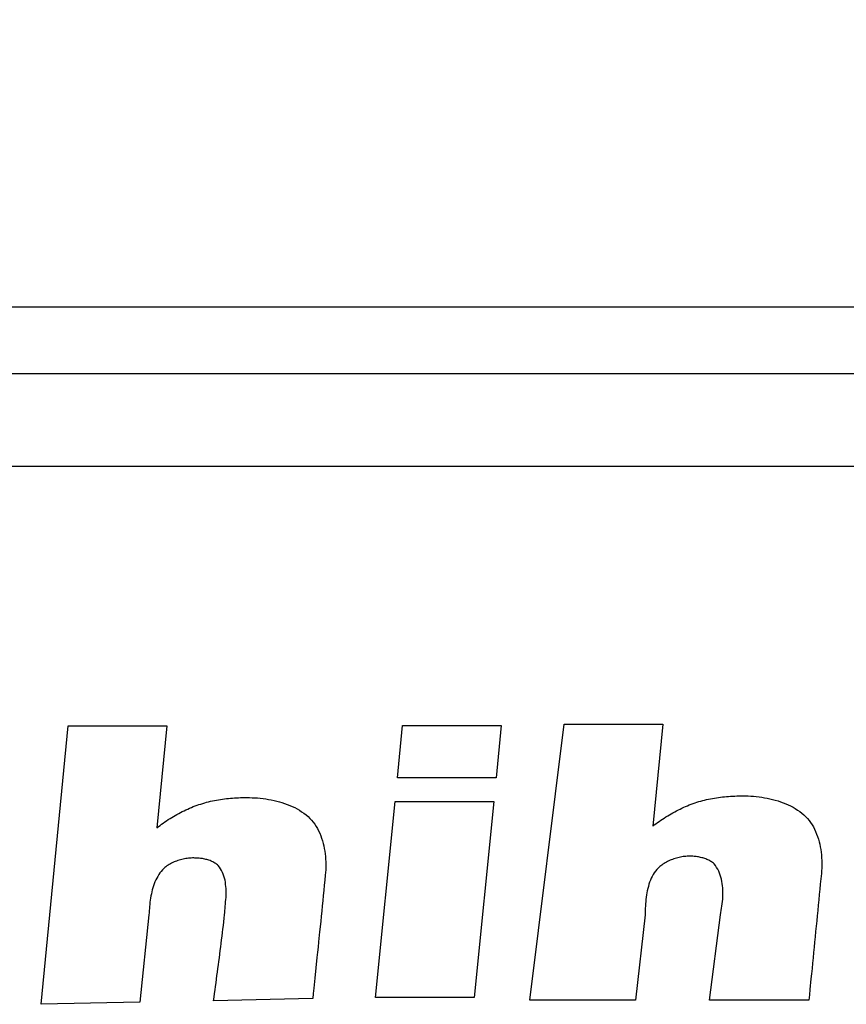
# Model space of a CAD drawing. Extents: x 12123 to 12493, y -1513 to -1171.
# Tile 19 of 33: x 12180 to 12189, y -1228 to -1217. Entities that reach past the tile are written whole.
import ezdxf

# ---------------------------------------------------------------- set-up
doc = ezdxf.new("R2010")
doc.units = 0
doc.layers.get('DEFPOINTS').update_dxf_attribs({"color": 8, "linetype": 'CONTINUOUS'})
doc.layers.add('2', color=2, linetype='CONTINUOUS')
doc.styles.get("Standard").update_dxf_attribs({"font": 'ARIAL.TTF'})
doc.dimstyles.new('ISO-25', dxfattribs={"dimtxt": 8, "dimasz": 8, "dimexe": 1, "dimexo": 1, "dimgap": 3, "dimtad": 1, "dimtxsty": 'STANDARD', "dimcen": 0, "dimclrd": 256, "dimclre": 256, "dimclrt": 2, "dimazin": 3, "dimtfac": 1, "dimtmove": 0, "dimatfit": 3})

# ---------------------------------------------------------------- blocks, each defined once
blk = doc.blocks.new('*D173')
at = {"layer": '2', "color": 7}
for p, q in [((12150.799, -1223.87), (12150.799, -1185.087)), ((12225.799, -1223.87), (12225.799, -1185.087)), ((12158.799, -1186.087), (12217.799, -1186.087))]:
    blk.add_line(p, q, dxfattribs=at)
for points in [[(12158.799, -1184.753), (12158.799, -1187.42), (12150.799, -1186.087)], [(12217.799, -1184.753), (12217.799, -1187.42), (12225.799, -1186.087)]]:
    blk.add_solid(points, dxfattribs=at)
at = {"layer": 'DEFPOINTS', "color": 0}
for p in [(12225.799, -1186.087), (12150.799, -1224.87), (12225.799, -1224.87)]:
    blk.add_point(p, dxfattribs=at)
at = {"layer": '2', "color": 7, "insert": (12188.299, -1179.018), "char_height": 8, "attachment_point": 5}
blk.add_mtext('75', dxfattribs=at)
blk = doc.blocks.new('*D174')
at = {"layer": '2', "color": 7}
for p, q in [((12150.799, -1223.87), (12150.799, -1199.94)), ((12219.799, -1220.618), (12219.799, -1199.94)), ((12158.799, -1200.94), (12211.799, -1200.94))]:
    blk.add_line(p, q, dxfattribs=at)
for points in [[(12158.799, -1199.606), (12158.799, -1202.273), (12150.799, -1200.94)], [(12211.799, -1199.606), (12211.799, -1202.273), (12219.799, -1200.94)]]:
    blk.add_solid(points, dxfattribs=at)
at = {"layer": 'DEFPOINTS', "color": 0}
for p in [(12219.799, -1200.94), (12219.799, -1221.618), (12150.799, -1224.87)]:
    blk.add_point(p, dxfattribs=at)
at = {"layer": '2', "color": 7, "insert": (12185.299, -1193.855), "char_height": 8, "attachment_point": 5}
blk.add_mtext('69', dxfattribs=at)

msp = doc.modelspace()

# ---------------------------------------------------------------- linework, layer by layer
at = {"layer": '2', "color": 7}
for p, q in [((12220.806, -1219.876), (12155.792, -1219.876)), ((12183.299, -1220.636), (12156.552, -1220.636)), ((12184.299, -1220.636), (12183.299, -1220.636)), ((12192.299, -1220.636), (12184.299, -1220.636)), ((12156.552, -1221.689), (12183.299, -1221.689)), ((12183.299, -1221.689), (12184.299, -1221.689)), ((12184.299, -1221.689), (12192.299, -1221.689)), ((12185.805, -1227.769), (12186.197, -1224.628)), ((12186.197, -1224.628), (12187.323, -1224.627)), ((12187.323, -1224.627), (12187.207, -1225.788)), ((12180.235, -1227.817), (12180.543, -1224.645)), ((12180.543, -1224.645), (12181.668, -1224.645)), ((12181.668, -1224.645), (12181.554, -1225.806)), ((12184.297, -1225.237), (12184.356, -1224.64)), ((12184.356, -1224.64), (12185.481, -1224.64)), ((12185.481, -1224.64), (12185.423, -1225.237)), ((12185.423, -1225.237), (12184.297, -1225.237)), ((12182.078, -1225.529), (12182.1, -1225.522)), ((12182.1, -1225.522), (12182.122, -1225.516)), ((12182.122, -1225.516), (12182.145, -1225.51)), ((12182.145, -1225.51), (12182.167, -1225.505)), ((12182.167, -1225.505), (12182.189, -1225.5)), ((12182.189, -1225.5), (12182.212, -1225.495)), ((12182.212, -1225.495), (12182.235, -1225.491)), ((12182.235, -1225.491), (12182.257, -1225.487)), ((12182.257, -1225.487), (12182.28, -1225.483)), ((12182.28, -1225.483), (12182.303, -1225.48)), ((12182.303, -1225.48), (12182.326, -1225.477)), ((12182.326, -1225.477), (12182.349, -1225.474)), ((12182.349, -1225.474), (12182.372, -1225.472)), ((12182.372, -1225.472), (12182.395, -1225.47)), ((12182.395, -1225.47), (12182.418, -1225.468)), ((12182.418, -1225.468), (12182.441, -1225.466)), ((12182.441, -1225.466), (12182.464, -1225.465)), ((12182.464, -1225.465), (12182.487, -1225.464)), ((12182.487, -1225.464), (12182.51, -1225.463)), ((12182.51, -1225.463), (12182.533, -1225.463)), ((12182.533, -1225.463), (12182.556, -1225.463)), ((12182.556, -1225.463), (12182.579, -1225.463)), ((12182.579, -1225.463), (12182.609, -1225.463)), ((12182.609, -1225.463), (12182.64, -1225.464)), ((12182.64, -1225.464), (12182.671, -1225.465)), ((12182.671, -1225.465), (12182.702, -1225.467)), ((12182.702, -1225.467), (12182.734, -1225.47)), ((12182.734, -1225.47), (12182.765, -1225.474)), ((12182.765, -1225.474), (12182.796, -1225.478)), ((12182.796, -1225.478), (12182.828, -1225.483)), ((12182.828, -1225.483), (12182.859, -1225.488)), ((12182.859, -1225.488), (12182.89, -1225.495)), ((12182.89, -1225.495), (12182.921, -1225.502)), ((12182.921, -1225.502), (12182.951, -1225.51)), ((12182.951, -1225.51), (12182.981, -1225.519)), ((12182.981, -1225.519), (12183.011, -1225.529)), ((12184.046, -1227.738), (12184.27, -1225.508)), ((12184.27, -1225.508), (12185.396, -1225.508)), ((12185.396, -1225.508), (12185.171, -1227.738)), ((12187.667, -1225.53), (12187.689, -1225.523)), ((12187.689, -1225.523), (12187.711, -1225.516)), ((12187.711, -1225.516), (12187.733, -1225.509)), ((12187.733, -1225.509), (12187.755, -1225.503)), ((12187.755, -1225.503), (12187.777, -1225.497)), ((12187.777, -1225.497), (12187.799, -1225.491)), ((12187.799, -1225.491), (12187.821, -1225.486)), ((12187.821, -1225.486), (12187.844, -1225.481)), ((12187.844, -1225.481), (12187.866, -1225.476)), ((12187.866, -1225.476), (12187.889, -1225.472)), ((12187.889, -1225.472), (12187.912, -1225.468)), ((12187.912, -1225.468), (12187.934, -1225.464)), ((12187.934, -1225.464), (12187.957, -1225.461)), ((12187.957, -1225.461), (12187.98, -1225.458)), ((12187.98, -1225.458), (12188.003, -1225.455)), ((12188.003, -1225.455), (12188.026, -1225.453)), ((12188.026, -1225.453), (12188.049, -1225.451)), ((12188.049, -1225.451), (12188.072, -1225.449)), ((12188.072, -1225.449), (12188.095, -1225.447)), ((12188.095, -1225.447), (12188.118, -1225.446)), ((12188.118, -1225.446), (12188.141, -1225.445)), ((12188.141, -1225.445), (12188.164, -1225.444)), ((12188.164, -1225.444), (12188.187, -1225.443)), ((12188.187, -1225.443), (12188.21, -1225.443)), ((12188.21, -1225.443), (12188.233, -1225.442)), ((12188.233, -1225.442), (12188.263, -1225.443)), ((12188.263, -1225.443), (12188.294, -1225.444)), ((12188.294, -1225.444), (12188.325, -1225.446)), ((12188.325, -1225.446), (12188.356, -1225.448)), ((12188.356, -1225.448), (12188.387, -1225.451)), ((12188.387, -1225.451), (12188.419, -1225.454)), ((12188.419, -1225.454), (12188.45, -1225.459)), ((12188.45, -1225.459), (12188.481, -1225.464)), ((12188.481, -1225.464), (12188.512, -1225.469)), ((12188.512, -1225.469), (12188.543, -1225.476)), ((12188.543, -1225.476), (12188.574, -1225.483)), ((12188.574, -1225.483), (12188.604, -1225.491)), ((12188.604, -1225.491), (12188.635, -1225.5)), ((12188.635, -1225.5), (12188.664, -1225.51)), ((12188.664, -1225.51), (12188.694, -1225.521)), ((12188.694, -1225.521), (12188.723, -1225.532)), ((12181.804, -1225.644), (12181.824, -1225.633)), ((12181.824, -1225.633), (12181.845, -1225.622)), ((12181.845, -1225.622), (12181.865, -1225.612)), ((12181.865, -1225.612), (12181.886, -1225.602)), ((12181.886, -1225.602), (12181.907, -1225.593)), ((12181.907, -1225.593), (12181.928, -1225.583)), ((12181.928, -1225.583), (12181.949, -1225.575)), ((12181.949, -1225.575), (12181.97, -1225.566)), ((12181.97, -1225.566), (12181.992, -1225.558)), ((12181.992, -1225.558), (12182.013, -1225.55)), ((12182.013, -1225.55), (12182.035, -1225.543)), ((12182.035, -1225.543), (12182.057, -1225.536)), ((12182.057, -1225.536), (12182.078, -1225.529)), ((12183.011, -1225.529), (12183.041, -1225.54)), ((12183.041, -1225.54), (12183.07, -1225.551)), ((12183.07, -1225.551), (12183.098, -1225.564)), ((12183.098, -1225.564), (12183.126, -1225.577)), ((12183.126, -1225.577), (12183.153, -1225.591)), ((12183.153, -1225.591), (12183.18, -1225.607)), ((12183.18, -1225.607), (12183.205, -1225.623)), ((12183.205, -1225.623), (12183.231, -1225.641)), ((12187.418, -1225.648), (12187.438, -1225.636)), ((12187.438, -1225.636), (12187.458, -1225.625)), ((12187.458, -1225.625), (12187.478, -1225.614)), ((12187.478, -1225.614), (12187.499, -1225.603)), ((12187.499, -1225.603), (12187.519, -1225.593)), ((12187.519, -1225.593), (12187.54, -1225.583)), ((12187.54, -1225.583), (12187.561, -1225.573)), ((12187.561, -1225.573), (12187.582, -1225.564)), ((12187.582, -1225.564), (12187.603, -1225.555)), ((12187.603, -1225.555), (12187.624, -1225.546)), ((12187.624, -1225.546), (12187.646, -1225.538)), ((12187.646, -1225.538), (12187.667, -1225.53)), ((12188.723, -1225.532), (12188.751, -1225.545)), ((12188.751, -1225.545), (12188.779, -1225.558)), ((12188.779, -1225.558), (12188.806, -1225.572)), ((12188.806, -1225.572), (12188.832, -1225.588)), ((12188.832, -1225.588), (12188.858, -1225.604)), ((12188.858, -1225.604), (12188.883, -1225.622)), ((12188.883, -1225.622), (12188.907, -1225.64)), ((12181.628, -1225.753), (12181.647, -1225.74)), ((12181.647, -1225.74), (12181.666, -1225.727)), ((12181.666, -1225.727), (12181.685, -1225.714)), ((12181.685, -1225.714), (12181.705, -1225.702)), ((12181.705, -1225.702), (12181.724, -1225.69)), ((12181.724, -1225.69), (12181.744, -1225.678)), ((12181.744, -1225.678), (12181.764, -1225.666)), ((12181.764, -1225.666), (12181.784, -1225.655)), ((12181.784, -1225.655), (12181.804, -1225.644)), ((12183.231, -1225.641), (12183.255, -1225.659)), ((12183.255, -1225.659), (12183.278, -1225.679)), ((12183.278, -1225.679), (12183.299, -1225.699)), ((12183.299, -1225.699), (12183.318, -1225.72)), ((12183.318, -1225.72), (12183.337, -1225.743)), ((12183.337, -1225.743), (12183.354, -1225.766)), ((12187.244, -1225.761), (12187.263, -1225.747)), ((12187.263, -1225.747), (12187.281, -1225.734)), ((12187.281, -1225.734), (12187.3, -1225.721)), ((12187.3, -1225.721), (12187.32, -1225.708)), ((12187.32, -1225.708), (12187.339, -1225.696)), ((12187.339, -1225.696), (12187.358, -1225.683)), ((12187.358, -1225.683), (12187.378, -1225.671)), ((12187.378, -1225.671), (12187.398, -1225.659)), ((12187.398, -1225.659), (12187.418, -1225.648)), ((12188.907, -1225.64), (12188.931, -1225.66)), ((12188.931, -1225.66), (12188.952, -1225.68)), ((12188.952, -1225.68), (12188.971, -1225.701)), ((12188.971, -1225.701), (12188.99, -1225.724)), ((12188.99, -1225.724), (12189.007, -1225.747)), ((12189.007, -1225.747), (12189.023, -1225.772)), ((12181.554, -1225.806), (12181.572, -1225.793)), ((12181.572, -1225.793), (12181.591, -1225.779)), ((12181.591, -1225.779), (12181.609, -1225.766)), ((12181.609, -1225.766), (12181.628, -1225.753)), ((12183.354, -1225.766), (12183.37, -1225.791)), ((12183.37, -1225.791), (12183.385, -1225.816)), ((12183.385, -1225.816), (12183.398, -1225.842)), ((12183.398, -1225.842), (12183.411, -1225.869)), ((12187.207, -1225.788), (12187.225, -1225.774)), ((12187.225, -1225.774), (12187.244, -1225.761)), ((12189.023, -1225.772), (12189.038, -1225.797)), ((12189.038, -1225.797), (12189.051, -1225.823)), ((12189.051, -1225.823), (12189.064, -1225.85)), ((12189.064, -1225.85), (12189.075, -1225.878)), ((12183.411, -1225.869), (12183.422, -1225.897)), ((12183.422, -1225.897), (12183.432, -1225.925)), ((12183.432, -1225.925), (12183.442, -1225.954)), ((12183.442, -1225.954), (12183.45, -1225.984)), ((12189.075, -1225.878), (12189.085, -1225.907)), ((12189.085, -1225.907), (12189.095, -1225.936)), ((12189.095, -1225.936), (12189.103, -1225.965)), ((12189.103, -1225.965), (12189.11, -1225.995)), ((12183.45, -1225.984), (12183.457, -1226.013)), ((12183.457, -1226.013), (12183.463, -1226.044)), ((12183.463, -1226.044), (12183.468, -1226.074)), ((12183.468, -1226.074), (12183.473, -1226.104)), ((12189.11, -1225.995), (12189.116, -1226.025)), ((12189.116, -1226.025), (12189.122, -1226.055)), ((12189.122, -1226.055), (12189.126, -1226.086)), ((12189.126, -1226.086), (12189.129, -1226.116)), ((12181.751, -1226.196), (12181.737, -1226.203)), ((12181.765, -1226.19), (12181.751, -1226.196)), ((12181.78, -1226.185), (12181.765, -1226.19)), ((12181.794, -1226.179), (12181.78, -1226.185)), ((12181.809, -1226.175), (12181.794, -1226.179)), ((12181.824, -1226.17), (12181.809, -1226.175)), ((12181.839, -1226.166), (12181.824, -1226.17)), ((12181.854, -1226.163), (12181.839, -1226.166)), ((12181.87, -1226.16), (12181.854, -1226.163)), ((12181.885, -1226.157), (12181.87, -1226.16)), ((12181.9, -1226.155), (12181.885, -1226.157)), ((12181.915, -1226.153), (12181.9, -1226.155)), ((12181.931, -1226.152), (12181.915, -1226.153)), ((12181.946, -1226.151), (12181.931, -1226.152)), ((12181.961, -1226.15), (12181.946, -1226.151)), ((12181.976, -1226.15), (12181.961, -1226.15)), ((12181.988, -1226.151), (12181.976, -1226.15)), ((12182.001, -1226.151), (12181.988, -1226.151)), ((12182.013, -1226.151), (12182.001, -1226.151)), ((12182.026, -1226.152), (12182.013, -1226.151)), ((12182.038, -1226.153), (12182.026, -1226.152)), ((12182.051, -1226.155), (12182.038, -1226.153)), ((12182.063, -1226.156), (12182.051, -1226.155)), ((12182.076, -1226.158), (12182.063, -1226.156)), ((12182.088, -1226.16), (12182.076, -1226.158)), ((12182.101, -1226.163), (12182.088, -1226.16)), ((12182.113, -1226.166), (12182.101, -1226.163)), ((12182.125, -1226.169), (12182.113, -1226.166)), ((12182.137, -1226.172), (12182.125, -1226.169)), ((12182.149, -1226.176), (12182.137, -1226.172)), ((12182.161, -1226.18), (12182.149, -1226.176)), ((12182.172, -1226.185), (12182.161, -1226.18)), ((12182.183, -1226.19), (12182.172, -1226.185)), ((12182.194, -1226.196), (12182.183, -1226.19)), ((12182.205, -1226.201), (12182.194, -1226.196)), ((12183.473, -1226.104), (12183.476, -1226.135)), ((12183.476, -1226.135), (12183.478, -1226.165)), ((12183.478, -1226.165), (12183.48, -1226.196)), ((12183.48, -1226.196), (12183.481, -1226.226)), ((12187.363, -1226.198), (12187.35, -1226.205)), ((12187.377, -1226.191), (12187.363, -1226.198)), ((12187.39, -1226.184), (12187.377, -1226.191)), ((12187.404, -1226.177), (12187.39, -1226.184)), ((12187.419, -1226.171), (12187.404, -1226.177)), ((12187.433, -1226.166), (12187.419, -1226.171)), ((12187.448, -1226.16), (12187.433, -1226.166)), ((12187.463, -1226.156), (12187.448, -1226.16)), ((12187.477, -1226.151), (12187.463, -1226.156)), ((12187.492, -1226.147), (12187.477, -1226.151)), ((12187.508, -1226.144), (12187.492, -1226.147)), ((12187.523, -1226.14), (12187.508, -1226.144)), ((12187.538, -1226.138), (12187.523, -1226.14)), ((12187.553, -1226.135), (12187.538, -1226.138)), ((12187.569, -1226.133), (12187.553, -1226.135)), ((12187.584, -1226.132), (12187.569, -1226.133)), ((12187.599, -1226.131), (12187.584, -1226.132)), ((12187.614, -1226.13), (12187.599, -1226.131)), ((12187.629, -1226.13), (12187.614, -1226.13)), ((12187.642, -1226.13), (12187.629, -1226.13)), ((12187.654, -1226.13), (12187.642, -1226.13)), ((12187.666, -1226.131), (12187.654, -1226.13)), ((12187.679, -1226.132), (12187.666, -1226.131)), ((12187.691, -1226.133), (12187.679, -1226.132)), ((12187.704, -1226.135), (12187.691, -1226.133)), ((12187.716, -1226.137), (12187.704, -1226.135)), ((12187.729, -1226.139), (12187.716, -1226.137)), ((12187.741, -1226.141), (12187.729, -1226.139)), ((12187.753, -1226.144), (12187.741, -1226.141)), ((12187.766, -1226.147), (12187.753, -1226.144)), ((12187.778, -1226.15), (12187.766, -1226.147)), ((12187.79, -1226.154), (12187.778, -1226.15)), ((12187.802, -1226.158), (12187.79, -1226.154)), ((12187.813, -1226.162), (12187.802, -1226.158)), ((12187.825, -1226.167), (12187.813, -1226.162)), ((12187.836, -1226.172), (12187.825, -1226.167)), ((12187.847, -1226.177), (12187.836, -1226.172)), ((12187.858, -1226.183), (12187.847, -1226.177)), ((12187.868, -1226.189), (12187.858, -1226.183)), ((12187.878, -1226.196), (12187.868, -1226.189)), ((12187.888, -1226.203), (12187.878, -1226.196)), ((12189.129, -1226.116), (12189.132, -1226.147)), ((12189.132, -1226.147), (12189.133, -1226.178)), ((12189.133, -1226.178), (12189.134, -1226.208)), ((12181.604, -1226.303), (12181.59, -1226.321)), ((12181.619, -1226.286), (12181.604, -1226.303)), ((12181.635, -1226.269), (12181.619, -1226.286)), ((12181.646, -1226.26), (12181.635, -1226.269)), ((12181.658, -1226.25), (12181.646, -1226.26)), ((12181.67, -1226.241), (12181.658, -1226.25)), ((12181.683, -1226.233), (12181.67, -1226.241)), ((12181.696, -1226.225), (12181.683, -1226.233)), ((12181.709, -1226.217), (12181.696, -1226.225)), ((12181.723, -1226.21), (12181.709, -1226.217)), ((12181.737, -1226.203), (12181.723, -1226.21)), ((12182.216, -1226.208), (12182.205, -1226.201)), ((12182.226, -1226.214), (12182.216, -1226.208)), ((12182.236, -1226.221), (12182.226, -1226.214)), ((12182.245, -1226.229), (12182.236, -1226.221)), ((12182.254, -1226.237), (12182.245, -1226.229)), ((12182.269, -1226.255), (12182.254, -1226.237)), ((12182.282, -1226.274), (12182.269, -1226.255)), ((12182.293, -1226.294), (12182.282, -1226.274)), ((12182.304, -1226.315), (12182.293, -1226.294)), ((12183.479, -1226.286), (12183.478, -1226.316)), ((12183.48, -1226.256), (12183.479, -1226.286)), ((12183.481, -1226.226), (12183.48, -1226.256)), ((12187.239, -1226.301), (12187.225, -1226.32)), ((12187.254, -1226.283), (12187.239, -1226.301)), ((12187.27, -1226.266), (12187.254, -1226.283)), ((12187.288, -1226.249), (12187.27, -1226.266)), ((12187.299, -1226.24), (12187.288, -1226.249)), ((12187.312, -1226.231), (12187.299, -1226.24)), ((12187.324, -1226.222), (12187.312, -1226.231)), ((12187.337, -1226.213), (12187.324, -1226.222)), ((12187.35, -1226.205), (12187.337, -1226.213)), ((12187.898, -1226.211), (12187.888, -1226.203)), ((12187.907, -1226.219), (12187.898, -1226.211)), ((12187.922, -1226.238), (12187.907, -1226.219)), ((12187.935, -1226.258), (12187.922, -1226.238)), ((12187.948, -1226.278), (12187.935, -1226.258)), ((12187.959, -1226.3), (12187.948, -1226.278)), ((12187.968, -1226.322), (12187.959, -1226.3)), ((12189.131, -1226.298), (12189.129, -1226.327)), ((12189.133, -1226.268), (12189.131, -1226.298)), ((12189.134, -1226.238), (12189.133, -1226.268)), ((12189.134, -1226.208), (12189.134, -1226.238)), ((12181.533, -1226.422), (12181.525, -1226.444)), ((12181.543, -1226.401), (12181.533, -1226.422)), ((12181.553, -1226.38), (12181.543, -1226.401)), ((12181.565, -1226.36), (12181.553, -1226.38)), ((12181.577, -1226.34), (12181.565, -1226.36)), ((12181.59, -1226.321), (12181.577, -1226.34)), ((12182.312, -1226.336), (12182.304, -1226.315)), ((12182.32, -1226.358), (12182.312, -1226.336)), ((12182.326, -1226.381), (12182.32, -1226.358)), ((12182.332, -1226.404), (12182.326, -1226.381)), ((12182.336, -1226.427), (12182.332, -1226.404)), ((12183.469, -1226.403), (12183.463, -1226.462)), ((12183.475, -1226.345), (12183.469, -1226.403)), ((12183.478, -1226.316), (12183.475, -1226.345)), ((12187.181, -1226.404), (12187.172, -1226.427)), ((12187.19, -1226.382), (12187.181, -1226.404)), ((12187.201, -1226.36), (12187.19, -1226.382)), ((12187.213, -1226.34), (12187.201, -1226.36)), ((12187.225, -1226.32), (12187.213, -1226.34)), ((12187.977, -1226.345), (12187.968, -1226.322)), ((12187.984, -1226.368), (12187.977, -1226.345)), ((12187.99, -1226.392), (12187.984, -1226.368)), ((12187.996, -1226.417), (12187.99, -1226.392)), ((12188, -1226.441), (12187.996, -1226.417)), ((12189.123, -1226.387), (12189.117, -1226.447)), ((12189.129, -1226.327), (12189.123, -1226.387)), ((12181.497, -1226.535), (12181.492, -1226.559)), ((12181.503, -1226.512), (12181.497, -1226.535)), ((12181.509, -1226.489), (12181.503, -1226.512)), ((12181.517, -1226.466), (12181.509, -1226.489)), ((12181.525, -1226.444), (12181.517, -1226.466)), ((12182.339, -1226.451), (12182.336, -1226.427)), ((12182.341, -1226.475), (12182.339, -1226.451)), ((12182.343, -1226.5), (12182.341, -1226.475)), ((12182.344, -1226.525), (12182.343, -1226.5)), ((12182.344, -1226.55), (12182.344, -1226.525)), ((12183.457, -1226.521), (12183.451, -1226.579)), ((12183.463, -1226.462), (12183.457, -1226.521)), ((12187.145, -1226.523), (12187.141, -1226.547)), ((12187.151, -1226.498), (12187.145, -1226.523)), ((12187.157, -1226.474), (12187.151, -1226.498)), ((12187.164, -1226.45), (12187.157, -1226.474)), ((12187.172, -1226.427), (12187.164, -1226.45)), ((12188.003, -1226.467), (12188, -1226.441)), ((12188.005, -1226.492), (12188.003, -1226.467)), ((12188.007, -1226.518), (12188.005, -1226.492)), ((12188.007, -1226.544), (12188.007, -1226.518)), ((12189.111, -1226.507), (12189.105, -1226.567)), ((12189.117, -1226.447), (12189.111, -1226.507)), ((12181.479, -1226.631), (12181.476, -1226.655)), ((12181.483, -1226.607), (12181.479, -1226.631)), ((12181.487, -1226.583), (12181.483, -1226.607)), ((12181.492, -1226.559), (12181.487, -1226.583)), ((12182.339, -1226.65), (12182.341, -1226.625)), ((12182.341, -1226.625), (12182.343, -1226.6)), ((12182.343, -1226.6), (12182.344, -1226.575)), ((12182.344, -1226.575), (12182.344, -1226.55)), ((12183.446, -1226.638), (12183.44, -1226.697)), ((12183.451, -1226.579), (12183.446, -1226.638)), ((12187.127, -1226.648), (12187.125, -1226.673)), ((12187.13, -1226.623), (12187.127, -1226.648)), ((12187.133, -1226.598), (12187.13, -1226.623)), ((12187.136, -1226.572), (12187.133, -1226.598)), ((12187.141, -1226.547), (12187.136, -1226.572)), ((12188, -1226.673), (12188.002, -1226.647)), ((12188.002, -1226.647), (12188.005, -1226.621)), ((12188.005, -1226.621), (12188.006, -1226.595)), ((12188.006, -1226.595), (12188.007, -1226.569)), ((12188.007, -1226.569), (12188.007, -1226.544)), ((12189.1, -1226.627), (12189.094, -1226.688)), ((12189.105, -1226.567), (12189.1, -1226.627)), ((12181.467, -1226.75), (12181.466, -1226.774)), ((12181.469, -1226.726), (12181.467, -1226.75)), ((12181.471, -1226.703), (12181.469, -1226.726)), ((12181.473, -1226.679), (12181.471, -1226.703)), ((12181.476, -1226.655), (12181.473, -1226.679)), ((12182.328, -1226.773), (12182.33, -1226.749)), ((12182.33, -1226.749), (12182.333, -1226.725)), ((12182.333, -1226.725), (12182.335, -1226.7)), ((12182.335, -1226.7), (12182.337, -1226.675)), ((12182.337, -1226.675), (12182.339, -1226.65)), ((12183.434, -1226.755), (12183.428, -1226.814)), ((12183.44, -1226.697), (12183.434, -1226.755)), ((12187.121, -1226.748), (12187.12, -1226.773)), ((12187.122, -1226.724), (12187.121, -1226.748)), ((12187.123, -1226.699), (12187.122, -1226.724)), ((12187.125, -1226.673), (12187.123, -1226.699)), ((12187.984, -1226.773), (12187.988, -1226.748)), ((12187.988, -1226.748), (12187.992, -1226.724)), ((12187.992, -1226.724), (12187.996, -1226.698)), ((12187.996, -1226.698), (12188, -1226.673)), ((12189.088, -1226.748), (12189.082, -1226.808)), ((12189.094, -1226.688), (12189.088, -1226.748)), ((12181.465, -1226.797), (12181.359, -1227.794)), ((12181.466, -1226.774), (12181.465, -1226.797)), ((12182.317, -1226.879), (12182.321, -1226.838)), ((12182.321, -1226.838), (12182.325, -1226.797)), ((12182.325, -1226.797), (12182.328, -1226.773)), ((12183.422, -1226.873), (12183.41, -1226.99)), ((12183.428, -1226.814), (12183.422, -1226.873)), ((12187.12, -1226.797), (12187.012, -1227.77)), ((12187.12, -1226.773), (12187.12, -1226.797)), ((12187.856, -1227.771), (12187.979, -1226.797)), ((12187.979, -1226.797), (12187.984, -1226.773)), ((12189.076, -1226.868), (12189.07, -1226.928)), ((12189.082, -1226.808), (12189.076, -1226.868)), ((12182.303, -1227.001), (12182.308, -1226.96)), ((12182.308, -1226.96), (12182.313, -1226.919)), ((12182.313, -1226.919), (12182.317, -1226.879)), ((12189.07, -1226.928), (12189.064, -1226.988)), ((12182.288, -1227.124), (12182.293, -1227.083)), ((12182.293, -1227.083), (12182.298, -1227.042)), ((12182.298, -1227.042), (12182.303, -1227.001)), ((12183.41, -1226.99), (12183.398, -1227.107)), ((12189.058, -1227.048), (12189.052, -1227.108)), ((12189.064, -1226.988), (12189.058, -1227.048)), ((12182.273, -1227.246), (12182.278, -1227.205)), ((12182.278, -1227.205), (12182.283, -1227.164)), ((12182.283, -1227.164), (12182.288, -1227.124)), ((12183.392, -1227.166), (12183.386, -1227.225)), ((12183.398, -1227.107), (12183.392, -1227.166)), ((12189.046, -1227.168), (12189.04, -1227.228)), ((12189.052, -1227.108), (12189.046, -1227.168)), ((12182.262, -1227.328), (12182.267, -1227.287)), ((12182.267, -1227.287), (12182.273, -1227.246)), ((12183.38, -1227.283), (12183.356, -1227.518)), ((12183.386, -1227.225), (12183.38, -1227.283)), ((12189.035, -1227.288), (12189.029, -1227.349)), ((12189.04, -1227.228), (12189.035, -1227.288)), ((12182.245, -1227.45), (12182.251, -1227.409)), ((12182.251, -1227.409), (12182.256, -1227.368)), ((12182.256, -1227.368), (12182.262, -1227.328)), ((12189.023, -1227.409), (12189.017, -1227.469)), ((12189.029, -1227.349), (12189.023, -1227.409)), ((12182.229, -1227.572), (12182.234, -1227.531)), ((12182.234, -1227.531), (12182.24, -1227.491)), ((12182.24, -1227.491), (12182.245, -1227.45)), ((12183.356, -1227.518), (12183.344, -1227.635)), ((12189.011, -1227.529), (12188.999, -1227.649)), ((12189.017, -1227.469), (12189.011, -1227.529)), ((12182.213, -1227.695), (12182.218, -1227.654)), ((12182.218, -1227.654), (12182.223, -1227.613)), ((12182.223, -1227.613), (12182.229, -1227.572)), ((12183.344, -1227.635), (12183.338, -1227.694)), ((12188.999, -1227.649), (12188.993, -1227.709)), ((12182.202, -1227.776), (12182.207, -1227.735)), ((12183.332, -1227.752), (12182.202, -1227.776)), ((12182.207, -1227.735), (12182.213, -1227.695)), ((12183.338, -1227.694), (12183.332, -1227.752)), ((12185.171, -1227.738), (12184.046, -1227.738)), ((12187.012, -1227.77), (12185.805, -1227.769)), ((12188.987, -1227.769), (12187.856, -1227.771)), ((12188.993, -1227.709), (12188.987, -1227.769)), ((12181.359, -1227.794), (12180.235, -1227.817))]:
    msp.add_line(p, q, dxfattribs=at)

# ---------------------------------------------------------------- dimensions: what is measured, and where the dimension line sits
dim = msp.add_linear_dim(base=(12225.799, -1186.087), p1=(12150.799, -1224.87), p2=(12225.799, -1224.87), dimstyle='ISO-25', override={"dimclrd": 7, "dimclre": 7, "dimclrt": 7}, dxfattribs=at)
dim.commit()
dim.dimension.update_dxf_attribs({"geometry": '*D173', "text_midpoint": (12188.299, -1186.087), "dimtype": 160})
dim = msp.add_linear_dim(base=(12219.799, -1200.94), p1=(12150.799, -1224.87), p2=(12219.799, -1221.618), dimstyle='ISO-25', override={"dimclrd": 7, "dimclre": 7, "dimclrt": 7}, dxfattribs=at)
dim.commit()
dim.dimension.update_dxf_attribs({"geometry": '*D174', "text_midpoint": (12185.299, -1193.855)})

# ---------------------------------------------------------------- leaders
at = {"layer": '2', "color": 7, "annotation_type": 0, "has_hookline": 1, "hookline_direction": 1, "text_width": 26.267}
msp.add_leader([(12216.79, -1223.829), (12203.601, -1210.381), (12197.601, -1210.381)], dimstyle='ISO-25', override={"dimtxt": 10, "dimasz": 6, "dimgap": 1, "dimtad": 0, "dimclrd": 7}, dxfattribs=at)

doc.saveas('drawing.dxf')
